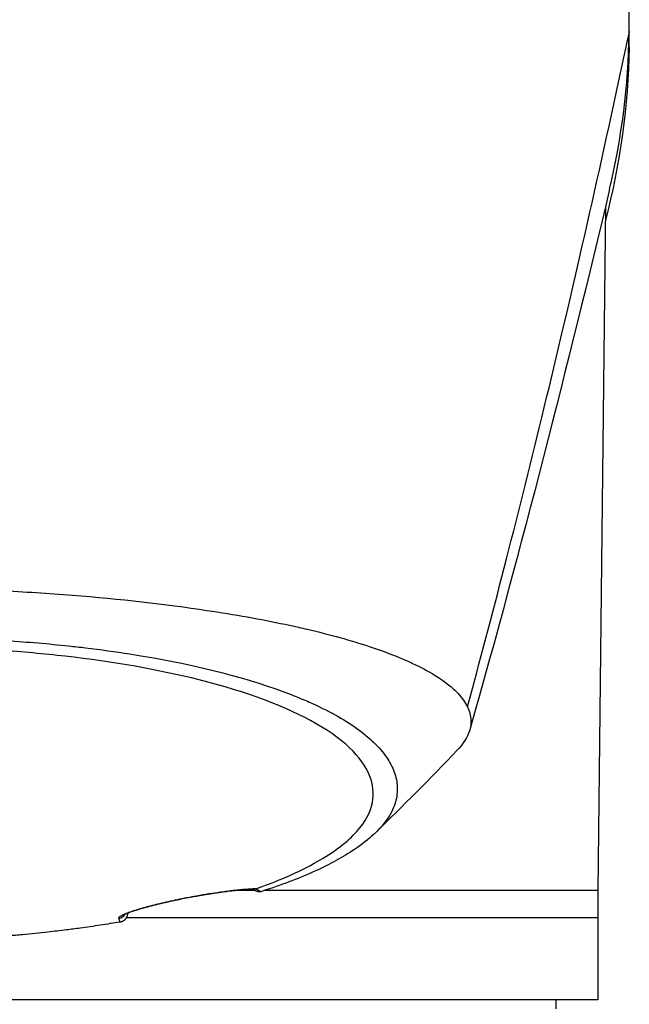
# Model space of a CAD drawing. Header units: millimetres. Extents: x 0 to 4378, y 0 to 2397.
# Tile 187 of 256: x 762 to 795, y 1704 to 1758. Entities that reach past the tile are written whole.
import ezdxf

# ---------------------------------------------------------------- set-up
doc = ezdxf.new("R2010")
doc.units = ezdxf.units.MM
doc.header["$LTSCALE"] = 0.2

# ---------------------------------------------------------------- blocks, each defined once
blk = doc.blocks.new('Blk$A14R2-0W24V')
for p, q in [((40.731, 1257.246), (40.731, 1257.407)), ((39.426, 1247.637), (39.006, 1210)), ((20.217, 1210), (18.969, 1210)), ((39.006, 1210), (20.658, 1210)), ((39, 1210), (39, 1204)), ((39, 1208.5), (13.099, 1208.5)), ((39, 1204), (-39, 1204)), ((36.713, 1203.5), (36.721, 1204))]:
    blk.add_line(p, q)
for centre, major_axis, ratio, start_param, end_param in [((19.629, 1210.515), (-0.693, 0.344), 0.329696, 2.707499, 2.831937), ((17.669, 1209.418), (3.368, -0.401), 0.417962, 0.649788, 0.766914), ((16.875, 1210.195), (0.087, -0.492), 0.186346, 0, 0.125053), ((20.231, 1210.202), (-0.504, 0.094), 0.468371, 2.110491, 2.429026), ((12.618, 1208.979), (0.486, 0.116), 0.997252, 4.629129, 5.460146), ((21.93, 1656.096), (9.688, 453.026), 0.011352, 3.300548, 3.300598), ((12.816, 1208.473), (-0.305, -0.13), 0.521676, 1.145879, 1.358318)]:
    blk.add_ellipse(centre, major_axis=major_axis, ratio=ratio, start_param=start_param, end_param=end_param)
for points, knots in [([(40.725, 1257.161), (40.727, 1257.267), (40.728, 1257.38), (40.729, 1257.492), (40.729, 1257.531), (40.729, 1257.569), (40.73, 1257.608), (40.73, 1257.719), (40.73, 1257.827), (40.73, 1257.926), (40.73, 1257.971), (40.73, 1258.014), (40.73, 1258.055), (40.73, 1258.106), (40.73, 1258.153), (40.73, 1258.195), (40.73, 1258.254), (40.73, 1258.309), (40.73, 1258.361), (40.73, 1258.41), (40.73, 1258.457), (40.73, 1258.503), (40.73, 1258.603), (40.73, 1258.696), (40.73, 1258.795), (40.73, 1258.845), (40.73, 1258.896), (40.73, 1258.95), (40.73, 1258.997), (40.73, 1259.047), (40.73, 1259.101), (40.73, 1259.142), (40.73, 1259.185), (40.73, 1259.23)], [-0.3053506, -0.3053506, -0.3053506, -0.3053506, -0.2695389, -0.2695389, -0.2695389, -0.2571259, -0.2571259, -0.2571259, -0.2214728, -0.2214728, -0.2214728, -0.2054105, -0.2054105, -0.2054105, -0.1855765, -0.1855765, -0.1855765, -0.1580471, -0.1580471, -0.1580471, -0.1316959, -0.1316959, -0.1316959, -0.0734957, -0.0734957, -0.0734957, -0.0446243, -0.0446243, -0.0446243, -0.0192842, -0.0192842, -0.0192842, 0, 0, 0, 0]), ([(40.724, 1256.372), (40.727, 1256.517), (40.728, 1256.662), (40.73, 1256.952), (40.731, 1257.097), (40.731, 1257.241)], [0.000007, 0.000007, 0.000007, 0.000007, 0.4987592, 0.4987592, 1, 1, 1, 1]), ([(31.839, 1220.112), (32.518, 1222.601), (33.191, 1225.146), (34.555, 1230.448), (35.245, 1233.209), (36.63, 1238.916), (37.325, 1241.864), (38.733, 1248.009), (39.445, 1251.21), (40.34, 1255.358), (40.533, 1256.258), (40.725, 1257.161)], [0.0000003, 0.0000003, 0.0000003, 0.0000003, 0.2202609, 0.2202609, 0.4494903, 0.4494903, 0.6850729, 0.6850729, 0.9320106, 0.9320106, 1, 1, 1, 1]), ([(40.724, 1256.363), (40.724, 1256.337), (40.721, 1256.31), (40.714, 1256.276), (40.713, 1256.269), (40.707, 1256.245), (40.702, 1256.227), (40.696, 1256.209)], [0.0102227, 0.0102227, 0.0102227, 0.0102227, 0.1019829, 0.1019829, 0.125, 0.125, 0.1847315, 0.1847315, 0.1847315, 0.1847315]), ([(3.068, 1226.626), (4.445, 1226.59), (5.82, 1226.528), (8.493, 1226.374), (9.811, 1226.282), (13.686, 1225.941), (16.132, 1225.642), (19.871, 1225.041), (21.266, 1224.775), (22.721, 1224.448), (22.884, 1224.41), (24.294, 1224.079), (25.43, 1223.763), (27.197, 1223.178), (27.883, 1222.919), (28.947, 1222.45), (29.359, 1222.245), (30.276, 1221.726), (30.729, 1221.408), (31.169, 1221.002), (31.251, 1220.921), (31.44, 1220.715), (31.538, 1220.59), (31.704, 1220.354), (31.78, 1220.231), (31.839, 1220.112)], [0.000006, 0.000006, 0.000006, 0.000006, 0.415915, 0.415915, 0.829157, 0.829157, 1.642303, 1.642303, 2.181975, 2.181975, 2.250978, 2.250978, 2.784949, 2.784949, 3.180899, 3.180899, 3.475323, 3.475323, 3.911917, 3.911917, 4.020234, 4.020234, 4.184358, 4.184358, 4.345765, 4.345765, 4.345765, 4.345765]), ([(3.068, 1223.905), (3.654, 1223.889), (4.237, 1223.869), (5.398, 1223.816), (5.976, 1223.785), (7.696, 1223.674), (8.824, 1223.577), (10.238, 1223.426), (10.551, 1223.391), (11.689, 1223.254), (12.5, 1223.142), (16.549, 1222.507), (19.429, 1221.797), (22.029, 1220.831), (22.301, 1220.725), (22.832, 1220.507), (23.087, 1220.397), (23.836, 1220.056), (24.302, 1219.819), (25.154, 1219.332), (25.54, 1219.083), (26.232, 1218.572), (26.536, 1218.312), (27.062, 1217.781), (27.284, 1217.51), (27.635, 1216.966), (27.765, 1216.694), (27.897, 1216.283), (27.93, 1216.144), (27.964, 1215.934), (27.972, 1215.866), (27.989, 1215.66), (27.989, 1215.525), (27.967, 1215.252), (27.945, 1215.114), (27.897, 1214.916), (27.88, 1214.854), (27.823, 1214.676), (27.775, 1214.557), (27.67, 1214.333), (27.614, 1214.227), (27.318, 1213.738), (26.993, 1213.359), (26.264, 1212.709), (25.902, 1212.436), (24.878, 1211.769), (24.156, 1211.382), (22.924, 1210.831), (22.489, 1210.652), (21.572, 1210.306), (21.088, 1210.138), (20.583, 1209.976)], [0.000007, 0.000007, 0.000007, 0.000007, 0.177121, 0.177121, 0.354236, 0.354236, 0.708781, 0.708781, 0.809982, 0.809982, 1.079447, 1.079447, 2.190962, 2.190962, 2.323103, 2.323103, 2.454893, 2.454893, 2.723503, 2.723503, 2.991439, 2.991439, 3.260082, 3.260082, 3.532073, 3.532073, 3.798573, 3.798573, 3.934249, 3.934249, 4.003836, 4.003836, 4.140094, 4.140094, 4.281027, 4.281027, 4.344095, 4.344095, 4.4675, 4.4675, 4.580149, 4.580149, 4.986965, 4.986965, 5.291419, 5.291419, 5.747573, 5.747573, 5.975445, 5.975445, 6.202843, 6.202843, 6.202843, 6.202843]), ([(20.255, 1210.117), (21.041, 1210.395), (22.267, 1210.864), (24.315, 1211.993), (25.034, 1212.511), (26.656, 1214.148), (26.84, 1215.197), (26.201, 1217.145), (25.258, 1218.188), (21.917, 1220.108), (19.728, 1220.927), (14.889, 1222.147), (12.404, 1222.586), (8.579, 1223.022), (7.385, 1223.128), (4.95, 1223.29), (3.697, 1223.345), (1.649, 1223.396), (0.83, 1223.406), (0.009, 1223.406)], [-6.298185, -6.298185, -6.298185, -6.298185, -5.62338, -5.62338, -5.107672, -5.107672, -4.04946, -4.04946, -2.934387, -2.934387, -1.887256, -1.887256, -1.012101, -1.012101, -0.630052, -0.630052, -0.246202, -0.246202, -0.000001, -0.000001, -0.000001, -0.000001]), ([(31.839, 1220.112), (31.945, 1219.863), (32.025, 1219.641), (32.034, 1219.331), (32.034, 1219.295), (32.03, 1219.165), (32.019, 1219.069), (31.921, 1218.594), (31.716, 1218.216), (31.354, 1217.803), (31.319, 1217.765), (31.283, 1217.727)], [0.0002846, 0.0002846, 0.0002846, 0.0002846, 0.3210006, 0.3210006, 0.3626799, 0.3626799, 0.4738586, 0.4738586, 0.9185846, 0.9185846, 0.9637026, 0.9637026, 0.9637026, 0.9637026]), ([(20.169, 1210.102), (19.867, 1210.09), (19.467, 1210.057), (18.764, 1209.976), (18.522, 1209.945), (17.866, 1209.854), (17.421, 1209.784), (16.962, 1209.703)], [0, 0, 0, 0, 0.1985128, 0.1985128, 0.2907772, 0.2907772, 0.4329691, 0.4329691, 0.4329691, 0.4329691]), ([(16.973, 1209.708), (17.047, 1209.722), (17.12, 1209.734), (17.267, 1209.759), (17.34, 1209.772), (17.472, 1209.794), (17.531, 1209.803), (17.622, 1209.818), (17.654, 1209.823), (17.719, 1209.833), (17.752, 1209.838), (17.818, 1209.849), (17.851, 1209.854), (17.916, 1209.864), (17.949, 1209.869), (17.997, 1209.876), (18.012, 1209.878), (18.062, 1209.885), (18.095, 1209.89), (18.156, 1209.899), (18.184, 1209.903), (18.304, 1209.92), (18.397, 1209.933), (18.494, 1209.946), (18.499, 1209.947), (18.568, 1209.956), (18.631, 1209.964), (18.752, 1209.98), (18.81, 1209.987), (18.888, 1209.996), (18.909, 1209.999), (18.936, 1210.002), (18.943, 1210.003), (18.966, 1210.006), (18.984, 1210.008), (19.02, 1210.012), (19.039, 1210.014), (19.074, 1210.018), (19.092, 1210.02), (19.128, 1210.024), (19.145, 1210.026), (19.16, 1210.028), (19.161, 1210.028), (19.245, 1210.037), (19.327, 1210.046), (19.489, 1210.062), (19.57, 1210.07), (19.671, 1210.079), (19.693, 1210.08), (19.774, 1210.087), (19.832, 1210.092), (19.944, 1210.1), (19.997, 1210.104), (20.099, 1210.11), (20.148, 1210.113), (20.215, 1210.116), (20.235, 1210.117), (20.255, 1210.117)], [0, 0, 0, 0, 0.0447982, 0.0447982, 0.0890691, 0.0890691, 0.125, 0.125, 0.1438235, 0.1438235, 0.162372, 0.162372, 0.1809558, 0.1809558, 0.1998559, 0.1998559, 0.2090035, 0.2090035, 0.2302048, 0.2302048, 0.25, 0.25, 0.321519, 0.321519, 0.3256794, 0.3256794, 0.375, 0.375, 0.4207665, 0.4207665, 0.4375, 0.4375, 0.442409, 0.442409, 0.4555352, 0.4555352, 0.4686943, 0.4686943, 0.4824178, 0.4824178, 0.4990105, 0.4990105, 0.5, 0.5, 0.60237, 0.60237, 0.708141, 0.708141, 0.7377626, 0.7377626, 0.8181353, 0.8181353, 0.8954072, 0.8954072, 0.9686926, 0.9686926, 0.9999993, 0.9999993, 0.9999993, 0.9999993]), ([(12.692, 1208.486), (12.691, 1208.492), (12.691, 1208.499), (12.694, 1208.513), (12.698, 1208.52), (12.707, 1208.535), (12.714, 1208.543), (12.73, 1208.559), (12.739, 1208.568), (12.761, 1208.585), (12.774, 1208.594), (12.802, 1208.612), (12.818, 1208.621), (12.847, 1208.637), (12.86, 1208.644), (12.887, 1208.658), (12.901, 1208.665), (12.936, 1208.682), (12.959, 1208.692), (13.008, 1208.714), (13.034, 1208.725), (13.088, 1208.747), (13.116, 1208.758), (13.174, 1208.78), (13.203, 1208.791), (13.266, 1208.814), (13.301, 1208.826), (13.37, 1208.85), (13.405, 1208.862), (13.445, 1208.875), (13.449, 1208.876), (13.476, 1208.885), (13.5, 1208.893), (13.547, 1208.908), (13.571, 1208.916), (13.62, 1208.931), (13.645, 1208.939), (13.682, 1208.951), (13.694, 1208.954), (13.732, 1208.966), (13.758, 1208.974), (13.811, 1208.989), (13.838, 1208.997), (13.882, 1209.01), (13.899, 1209.015), (13.942, 1209.027), (13.967, 1209.035), (14.019, 1209.049), (14.045, 1209.057), (14.097, 1209.071), (14.123, 1209.078), (14.177, 1209.093), (14.203, 1209.1), (14.258, 1209.115), (14.286, 1209.122), (14.325, 1209.133), (14.336, 1209.136), (14.375, 1209.146), (14.404, 1209.154), (14.463, 1209.169), (14.493, 1209.177), (14.533, 1209.187), (14.542, 1209.189), (14.609, 1209.206), (14.668, 1209.221), (14.787, 1209.251), (14.846, 1209.265), (14.932, 1209.286), (14.958, 1209.292), (15.008, 1209.304), (15.031, 1209.309), (15.076, 1209.32), (15.099, 1209.325), (15.128, 1209.332), (15.135, 1209.333), (15.164, 1209.34), (15.186, 1209.345), (15.232, 1209.356), (15.255, 1209.361), (15.303, 1209.372), (15.327, 1209.377), (15.377, 1209.389), (15.403, 1209.394), (15.438, 1209.402), (15.447, 1209.404), (15.497, 1209.415), (15.538, 1209.424), (15.638, 1209.446), (15.696, 1209.459), (15.76, 1209.472), (15.764, 1209.473), (15.788, 1209.478), (15.806, 1209.482), (15.842, 1209.49), (15.86, 1209.493), (15.895, 1209.501), (15.913, 1209.504), (15.949, 1209.512), (15.966, 1209.515), (16.003, 1209.523), (16.021, 1209.527), (16.056, 1209.534), (16.073, 1209.537), (16.226, 1209.568), (16.363, 1209.595), (16.637, 1209.648), (16.775, 1209.673), (16.933, 1209.701), (16.953, 1209.705), (16.973, 1209.708)], [0, 0, 0, 0, 0.038115, 0.038115, 0.075605, 0.075605, 0.112655, 0.112655, 0.149359, 0.149359, 0.186016, 0.186016, 0.222871, 0.222871, 0.25, 0.25, 0.275957, 0.275957, 0.314389, 0.314389, 0.352947, 0.352947, 0.390327, 0.390327, 0.425518, 0.425518, 0.462759, 0.462759, 0.49675, 0.49675, 0.5, 0.5, 0.521578, 0.521578, 0.543031, 0.543031, 0.564061, 0.564061, 0.573987, 0.573987, 0.594266, 0.594266, 0.613774, 0.613774, 0.625, 0.625, 0.642214, 0.642214, 0.659554, 0.659554, 0.67675, 0.67675, 0.693701, 0.693701, 0.7101, 0.7101, 0.716202, 0.716202, 0.731672, 0.731672, 0.746156, 0.746156, 0.75, 0.75, 0.776323, 0.776323, 0.801617, 0.801617, 0.8125, 0.8125, 0.822297, 0.822297, 0.832341, 0.832341, 0.835296, 0.835296, 0.845222, 0.845222, 0.854706, 0.854706, 0.863836, 0.863836, 0.872439, 0.872439, 0.875, 0.875, 0.887583, 0.887583, 0.904963, 0.904963, 0.90625, 0.90625, 0.911965, 0.911965, 0.917839, 0.917839, 0.923591, 0.923591, 0.928893, 0.928893, 0.933682, 0.933682, 0.9375, 0.9375, 0.966767, 0.966767, 0.995836, 0.995836, 1, 1, 1, 1]), ([(16.962, 1209.703), (16.614, 1209.641), (16.25, 1209.571), (15.568, 1209.429), (15.24, 1209.355), (14.647, 1209.213), (14.374, 1209.142), (13.887, 1209.007), (13.672, 1208.941), (13.301, 1208.818), (13.153, 1208.759), (13.016, 1208.695), (12.984, 1208.675), (12.98, 1208.672), (12.98, 1208.672), (12.98, 1208.672)], [0, 0, 0, 0, 0.1080701, 0.1080701, 0.2113878, 0.2113878, 0.313987, 0.313987, 0.4245448, 0.4245448, 0.5528609, 0.5528609, 0.6252612, 0.6252612, 0.6304092, 0.6304092, 0.6304092, 0.6304092]), ([(20.168, 1210.03), (20.169, 1210.029), (20.169, 1210.029), (20.17, 1210.028), (20.178, 1210.023), (20.187, 1210.017), (20.195, 1210.012), (20.212, 1210.002), (20.229, 1209.994), (20.246, 1209.986), (20.263, 1209.979), (20.281, 1209.972), (20.299, 1209.967), (20.317, 1209.962), (20.335, 1209.958), (20.352, 1209.955), (20.37, 1209.952), (20.388, 1209.95), (20.406, 1209.95), (20.421, 1209.949), (20.437, 1209.95), (20.452, 1209.951)], [0.4995769, 0.4995769, 0.4995769, 0.4995769, 0.5029897, 0.5029897, 0.5029897, 0.5489876, 0.5489876, 0.5489876, 0.6388096, 0.6388096, 0.6388096, 0.7297889, 0.7297889, 0.7297889, 0.8215701, 0.8215701, 0.8215701, 0.9155073, 0.9155073, 0.9155073, 0.9999673, 0.9999673, 0.9999673, 0.9999673]), ([(12.818, 1208.29), (12.829, 1208.293), (12.841, 1208.297), (12.853, 1208.301), (12.865, 1208.306), (12.877, 1208.311), (12.89, 1208.317), (12.902, 1208.322), (12.914, 1208.329), (12.927, 1208.336), (12.939, 1208.343), (12.952, 1208.351), (12.964, 1208.359), (12.975, 1208.367), (12.985, 1208.375), (12.996, 1208.383), (13.006, 1208.392), (13.015, 1208.4), (13.025, 1208.409), (13.034, 1208.418), (13.042, 1208.427), (13.05, 1208.436), (13.052, 1208.438), (13.054, 1208.44), (13.056, 1208.442), (13.063, 1208.451), (13.07, 1208.459), (13.076, 1208.467), (13.08, 1208.472), (13.083, 1208.477), (13.086, 1208.481), (13.089, 1208.485), (13.092, 1208.489), (13.095, 1208.493), (13.097, 1208.497), (13.1, 1208.501), (13.103, 1208.506), (13.105, 1208.51), (13.108, 1208.515), (13.111, 1208.52), (13.114, 1208.525), (13.117, 1208.53), (13.12, 1208.536), (13.123, 1208.542), (13.126, 1208.549), (13.13, 1208.556), (13.133, 1208.562), (13.136, 1208.57), (13.14, 1208.578), (13.143, 1208.586), (13.147, 1208.595), (13.15, 1208.605), (13.155, 1208.619), (13.159, 1208.631), (13.162, 1208.643), (13.165, 1208.655), (13.167, 1208.667), (13.169, 1208.677), (13.172, 1208.688), (13.173, 1208.698), (13.174, 1208.707), (13.175, 1208.717), (13.176, 1208.725), (13.177, 1208.732), (13.177, 1208.739), (13.178, 1208.745), (13.178, 1208.75), (13.178, 1208.754), (13.178, 1208.758), (13.178, 1208.76), (13.178, 1208.762), (13.178, 1208.763), (13.178, 1208.763)], [0.0000384, 0.0000384, 0.0000384, 0.0000384, 0.0626256, 0.0626256, 0.0626256, 0.1247706, 0.1247706, 0.1247706, 0.1863321, 0.1863321, 0.1863321, 0.2499394, 0.2499394, 0.2499394, 0.3089338, 0.3089338, 0.3089338, 0.3673948, 0.3673948, 0.3673948, 0.4262297, 0.4262297, 0.4262297, 0.4407612, 0.4407612, 0.4407612, 0.5, 0.5, 0.5, 0.534744, 0.534744, 0.534744, 0.5713232, 0.5713232, 0.5713232, 0.6072655, 0.6072655, 0.6072655, 0.6407709, 0.6407709, 0.6407709, 0.6705082, 0.6705082, 0.6705082, 0.6985535, 0.6985535, 0.6985535, 0.7242768, 0.7242768, 0.7242768, 0.75, 0.75, 0.75, 0.783676, 0.783676, 0.783676, 0.8192693, 0.8192693, 0.8192693, 0.8568548, 0.8568548, 0.8568548, 0.8967059, 0.8967059, 0.8967059, 0.9370394, 0.9370394, 0.9370394, 0.9773546, 0.9773546, 0.9773546, 1, 1, 1, 1]), ([(12.752, 1208.274), (12.397, 1208.213), (12.036, 1208.155), (11.305, 1208.043), (10.935, 1207.99), (10.31, 1207.905), (10.055, 1207.872), (9.47, 1207.799), (9.131, 1207.759), (8.329, 1207.67), (7.868, 1207.622), (7.141, 1207.554), (6.871, 1207.53), (5.643, 1207.428), (4.67, 1207.363), (2.705, 1207.27), (1.713, 1207.241), (0.601, 1207.231), (0.363, 1207.229), (0.124, 1207.228), (0.005, 1207.228)], [-1.261636, -1.261636, -1.261636, -1.261636, -1.140232, -1.140232, -1.018717, -1.018717, -0.937038, -0.937038, -0.825786, -0.825786, -0.677804, -0.677804, -0.594491, -0.594491, -0.297871, -0.297871, 0, 0, 0.035566, 0.071132, 0.071132, 0.071132, 0.071132])]:
    blk.add_open_spline(points, degree=3, knots=knots)
for points in [[(40.731, 1257.246), (40.731, 1257.461), (40.73, 1257.676), (40.73, 1257.89)], [(40.731, 1257.241), (40.73, 1257.219), (40.729, 1257.197), (40.726, 1257.175)], [(40.731, 1257.241), (40.731, 1257.243), (40.731, 1257.244), (40.731, 1257.246)], [(39.652, 1248.579), (40.325, 1251.413), (40.68, 1254.288), (40.725, 1257.161)], [(40.724, 1256.363), (40.668, 1253.191), (40.238, 1249.993), (39.418, 1246.851)], [(40.724, 1256.372), (40.724, 1256.369), (40.724, 1256.366), (40.724, 1256.363)], [(39.651, 1248.58), (37.359, 1238.931), (34.819, 1228.876), (31.966, 1218.84)], [(31.283, 1217.727), (29.804, 1216.167), (28.289, 1214.653), (26.798, 1213.195)], [(20.168, 1210.03), (20.136, 1210.052), (20.101, 1210.075), (20.065, 1210.097)], [(20.21, 1210.107), (20.197, 1210.105), (20.183, 1210.103), (20.169, 1210.103)], [(12.752, 1208.274), (12.732, 1208.33), (12.713, 1208.399), (12.692, 1208.486)], [(13.18, 1208.768), (13.179, 1208.753), (13.178, 1208.739), (13.176, 1208.725)], [(13.177, 1208.766), (13.178, 1208.765), (13.178, 1208.764), (13.178, 1208.763)]]:
    blk.add_open_spline(points, degree=3)

msp = doc.modelspace()

# ---------------------------------------------------------------- block references
msp.add_blockref('Blk$A14R2-0W24V', (754.283, 499.915))

doc.saveas('drawing.dxf')
